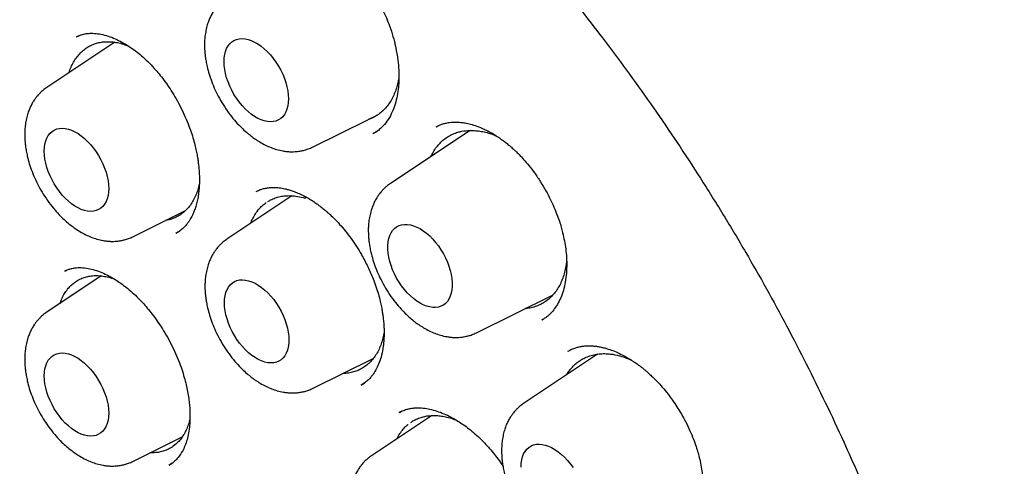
# Model space of a CAD drawing. Header units: millimetres. Extents: x 8 to 692, y 12 to 803.
# Tile 25 of 65: x 602.98 to 616.22, y 322.65 to 328.66. Entities that reach past the tile are written whole.
import ezdxf

# ---------------------------------------------------------------- set-up
doc = ezdxf.new("R2010")
doc.units = ezdxf.units.MM

msp = doc.modelspace()

# ---------------------------------------------------------------- linework, layer by layer
at = {"color": 7, "linetype": 'Continuous', "lineweight": 30}
for p, q in [((603.776, 328.441), (603.746, 328.43)), ((604.26, 328.355), (603.346, 327.746)), ((607.669, 327.315), (607.797, 327.379)), ((606.922, 326.946), (607.666, 327.314)), ((608.583, 327.217), (608.589, 327.22)), ((607.744, 327.132), (607.733, 327.126)), ((607.736, 327.128), (607.754, 327.139)), ((607.767, 327.147), (607.788, 327.16)), ((609.04, 327.169), (607.967, 326.454)), ((606.644, 326.291), (605.77, 325.708)), ((606.813, 326.281), (606.821, 326.28)), ((606.819, 326.26), (606.85, 326.279)), ((604.504, 325.741), (605.211, 326.091)), ((605.085, 325.788), (605.082, 325.787)), ((605.083, 325.787), (605.134, 325.819)), ((603.614, 325.289), (603.586, 325.277)), ((604.079, 325.214), (603.346, 324.725)), ((609.124, 324.449), (610.15, 324.956)), ((610.023, 324.633), (610.005, 324.621)), ((610.01, 324.623), (610.023, 324.632)), ((610.754, 324.162), (609.759, 323.499)), ((606.928, 323.703), (607.738, 324.104)), ((611.172, 324.098), (611.207, 324.083)), ((608.121, 323.394), (608.082, 323.376)), ((608.521, 323.334), (607.714, 322.796)), ((604.504, 322.72), (605.169, 323.049)), ((604.991, 322.671), (605.039, 322.702)), ((604.993, 322.672), (604.99, 322.67))]:
    msp.add_line(p, q, dxfattribs=at)
at = {"color": 7, "linetype": 'Continuous', "lineweight": 30, "flags": 128}
for points in [[(605.73, 328.095), (605.732, 328.144), (605.739, 328.191), (605.75, 328.233), (605.765, 328.272), (605.784, 328.306), (605.807, 328.336), (605.834, 328.361), (605.864, 328.38), (605.898, 328.394), (605.934, 328.402), (605.972, 328.404), (606.013, 328.401), (606.054, 328.392), (606.097, 328.377), (606.141, 328.357), (606.185, 328.332), (606.229, 328.302), (606.272, 328.267), (606.314, 328.227), (606.354, 328.184), (606.392, 328.137), (606.428, 328.087), (606.462, 328.035), (606.492, 327.981), (606.519, 327.925), (606.542, 327.869), (606.561, 327.812), (606.577, 327.756), (606.588, 327.7), (606.594, 327.647), (606.597, 327.595), (606.594, 327.545), (606.588, 327.499), (606.577, 327.456), (606.561, 327.418), (606.542, 327.383), (606.519, 327.354), (606.492, 327.329), (606.462, 327.31), (606.428, 327.296), (606.392, 327.288), (606.354, 327.285), (606.314, 327.289), (606.272, 327.298), (606.229, 327.312), (606.185, 327.332), (606.141, 327.358), (606.097, 327.388), (606.054, 327.423), (606.013, 327.462), (605.972, 327.506), (605.934, 327.552), (605.898, 327.602), (605.864, 327.654), (605.834, 327.709), (605.807, 327.764), (605.784, 327.821), (605.765, 327.877), (605.75, 327.934), (605.739, 327.989), (605.732, 328.043), (605.73, 328.095)], [(603.312, 326.89), (603.314, 326.94), (603.321, 326.986), (603.332, 327.029), (603.347, 327.067), (603.366, 327.102), (603.39, 327.131), (603.417, 327.156), (603.447, 327.175), (603.48, 327.189), (603.516, 327.197), (603.555, 327.2), (603.595, 327.196), (603.637, 327.187), (603.68, 327.173), (603.723, 327.153), (603.767, 327.127), (603.811, 327.097), (603.854, 327.062), (603.896, 327.023), (603.936, 326.979), (603.975, 326.933), (604.011, 326.883), (604.044, 326.831), (604.074, 326.776), (604.101, 326.721), (604.124, 326.664), (604.144, 326.608), (604.159, 326.551), (604.17, 326.496), (604.177, 326.442), (604.179, 326.39), (604.177, 326.341), (604.17, 326.294), (604.159, 326.252), (604.144, 326.213), (604.124, 326.178), (604.101, 326.149), (604.074, 326.124), (604.044, 326.105), (604.011, 326.091), (603.975, 326.083), (603.936, 326.081), (603.896, 326.084), (603.854, 326.093), (603.811, 326.108), (603.767, 326.128), (603.723, 326.153), (603.68, 326.183), (603.637, 326.218), (603.595, 326.258), (603.555, 326.301), (603.516, 326.348), (603.48, 326.398), (603.447, 326.45), (603.417, 326.504), (603.39, 326.56), (603.366, 326.616), (603.347, 326.673), (603.332, 326.729), (603.321, 326.784), (603.314, 326.838), (603.312, 326.89)], [(608.366, 325.849), (608.41, 325.821), (608.453, 325.788), (608.496, 325.751), (608.537, 325.709), (608.576, 325.664), (608.614, 325.616), (608.648, 325.565), (608.68, 325.512), (608.709, 325.457), (608.734, 325.4), (608.755, 325.344), (608.772, 325.287), (608.786, 325.231), (608.794, 325.177), (608.799, 325.124), (608.799, 325.073), (608.794, 325.025), (608.786, 324.98), (608.772, 324.94), (608.755, 324.903), (608.734, 324.871), (608.709, 324.844), (608.68, 324.822), (608.648, 324.805), (608.614, 324.794), (608.576, 324.789), (608.537, 324.789), (608.496, 324.796), (608.453, 324.807), (608.41, 324.825), (608.366, 324.848), (608.322, 324.875), (608.279, 324.908), (608.236, 324.945), (608.195, 324.987), (608.156, 325.032), (608.118, 325.08), (608.084, 325.131), (608.052, 325.185), (608.023, 325.24), (607.998, 325.296), (607.977, 325.352), (607.96, 325.409), (607.946, 325.465), (607.938, 325.52), (607.933, 325.573), (607.933, 325.623), (607.938, 325.671), (607.946, 325.716), (607.96, 325.757), (607.977, 325.793), (607.998, 325.825), (608.023, 325.852), (608.052, 325.874), (608.084, 325.891), (608.118, 325.902), (608.156, 325.907), (608.195, 325.907), (608.236, 325.901), (608.279, 325.889), (608.322, 325.871), (608.366, 325.849)], [(605.736, 324.852), (605.738, 324.902), (605.745, 324.948), (605.756, 324.991), (605.771, 325.029), (605.79, 325.064), (605.813, 325.093), (605.84, 325.118), (605.871, 325.137), (605.904, 325.151), (605.94, 325.159), (605.978, 325.162), (606.019, 325.158), (606.06, 325.149), (606.103, 325.135), (606.147, 325.115), (606.191, 325.089), (606.235, 325.059), (606.278, 325.024), (606.32, 324.985), (606.36, 324.941), (606.398, 324.895), (606.434, 324.845), (606.468, 324.792), (606.498, 324.738), (606.525, 324.683), (606.548, 324.626), (606.567, 324.57), (606.583, 324.513), (606.594, 324.458), (606.6, 324.404), (606.603, 324.352), (606.6, 324.303), (606.594, 324.256), (606.583, 324.214), (606.567, 324.175), (606.548, 324.14), (606.525, 324.111), (606.498, 324.086), (606.468, 324.067), (606.434, 324.053), (606.398, 324.045), (606.36, 324.043), (606.32, 324.046), (606.278, 324.055), (606.235, 324.07), (606.191, 324.09), (606.147, 324.115), (606.103, 324.145), (606.06, 324.18), (606.019, 324.22), (605.978, 324.263), (605.94, 324.31), (605.904, 324.36), (605.871, 324.412), (605.84, 324.466), (605.813, 324.522), (605.79, 324.578), (605.771, 324.635), (605.756, 324.691), (605.745, 324.746), (605.738, 324.8), (605.736, 324.852)], [(603.312, 323.869), (603.314, 323.918), (603.321, 323.965), (603.332, 324.007), (603.347, 324.046), (603.366, 324.081), (603.39, 324.11), (603.417, 324.135), (603.447, 324.154), (603.48, 324.168), (603.516, 324.176), (603.555, 324.178), (603.595, 324.175), (603.637, 324.166), (603.68, 324.152), (603.723, 324.131), (603.767, 324.106), (603.811, 324.076), (603.854, 324.041), (603.896, 324.001), (603.936, 323.958), (603.975, 323.911), (604.011, 323.862), (604.044, 323.809), (604.074, 323.755), (604.101, 323.699), (604.124, 323.643), (604.144, 323.586), (604.159, 323.53), (604.17, 323.475), (604.177, 323.421), (604.179, 323.369), (604.177, 323.319), (604.17, 323.273), (604.159, 323.23), (604.144, 323.192), (604.124, 323.157), (604.101, 323.128), (604.074, 323.103), (604.044, 323.084), (604.011, 323.07), (603.975, 323.062), (603.936, 323.059), (603.896, 323.063), (603.854, 323.072), (603.811, 323.086), (603.767, 323.106), (603.723, 323.132), (603.68, 323.162), (603.637, 323.197), (603.595, 323.236), (603.555, 323.28), (603.516, 323.327), (603.48, 323.376), (603.447, 323.429), (603.417, 323.483), (603.39, 323.538), (603.366, 323.595), (603.347, 323.651), (603.332, 323.708), (603.321, 323.763), (603.314, 323.817), (603.312, 323.869)], [(609.725, 322.643), (609.727, 322.693), (609.734, 322.739), (609.745, 322.782), (609.76, 322.82), (609.779, 322.855), (609.803, 322.884), (609.829, 322.909), (609.86, 322.928), (609.893, 322.942), (609.929, 322.95), (609.967, 322.953), (610.008, 322.949), (610.05, 322.94), (610.093, 322.926), (610.136, 322.906), (610.18, 322.88), (610.224, 322.85), (610.267, 322.815), (610.309, 322.775), (610.349, 322.732), (610.388, 322.685), (610.424, 322.636)]]:
    msp.add_lwpolyline(points, dxfattribs=at)
at = {"color": 7, "linetype": 'Continuous', "lineweight": 30}
for points, knots in [([(599.252, 335.63), (599.24, 335.629), (599.212, 335.626), (599.169, 335.621), (599.116, 335.615), (599.054, 335.607), (598.985, 335.598), (598.908, 335.587), (598.821, 335.573), (598.726, 335.557), (598.624, 335.539), (598.454, 335.505), (598.22, 335.45), (597.913, 335.361), (597.595, 335.249), (597.27, 335.111), (597.028, 334.989), (596.862, 334.897), (596.771, 334.844), (596.687, 334.792), (596.611, 334.745), (596.545, 334.701), (596.486, 334.662), (596.439, 334.629), (596.401, 334.602), (596.372, 334.582), (596.348, 334.564), (596.329, 334.55), (596.313, 334.538), (596.295, 334.525), (596.269, 334.506), (596.233, 334.478), (596.186, 334.442), (596.13, 334.398), (596.069, 334.347), (596.004, 334.293), (595.939, 334.236), (595.834, 334.143), (595.691, 334.007), (595.51, 333.82), (595.328, 333.616), (595.148, 333.393), (594.973, 333.155), (594.803, 332.9), (594.653, 332.653), (594.523, 332.418), (594.411, 332.198), (594.32, 332.004), (594.249, 331.845), (594.201, 331.728), (594.159, 331.626), (594.127, 331.545), (594.103, 331.482), (594.086, 331.436), (594.072, 331.397), (594.061, 331.367), (594.051, 331.34), (594.041, 331.31), (594.026, 331.27), (594.008, 331.217), (593.986, 331.151), (593.96, 331.071), (593.931, 330.98), (593.901, 330.883), (593.872, 330.784), (593.844, 330.685), (593.817, 330.587), (593.779, 330.442), (593.732, 330.25), (593.68, 330.01), (593.633, 329.767), (593.589, 329.514), (593.553, 329.269), (593.523, 329.033), (593.498, 328.811), (593.48, 328.611), (593.466, 328.439), (593.457, 328.302), (593.45, 328.174), (593.444, 328.058), (593.44, 327.955), (593.437, 327.865), (593.434, 327.789), (593.433, 327.727), (593.432, 327.678), (593.431, 327.642), (593.431, 327.6), (593.43, 327.546), (593.429, 327.471), (593.429, 327.381), (593.43, 327.276), (593.431, 327.156), (593.434, 327.022), (593.439, 326.835), (593.449, 326.595), (593.466, 326.298), (593.491, 325.983), (593.523, 325.649), (593.563, 325.296), (593.613, 324.924), (593.671, 324.549), (593.737, 324.17), (593.81, 323.79), (593.894, 323.396), (593.99, 322.985), (594.097, 322.563), (594.215, 322.129), (594.347, 321.683), (594.492, 321.223), (594.643, 320.775), (594.799, 320.34), (594.957, 319.922), (595.125, 319.502), (595.299, 319.085), (595.48, 318.673), (595.676, 318.244), (595.89, 317.798), (596.122, 317.337), (596.361, 316.884), (596.606, 316.439), (596.857, 316.001), (597.114, 315.571), (597.376, 315.152), (597.641, 314.743), (597.907, 314.348), (598.174, 313.966), (598.441, 313.597), (598.709, 313.239), (599.005, 312.858), (599.328, 312.457), (599.679, 312.041), (600.03, 311.643), (600.379, 311.263), (600.726, 310.901), (601.07, 310.557), (601.429, 310.213), (601.805, 309.868), (602.201, 309.523), (602.599, 309.193), (603.002, 308.877), (603.409, 308.575), (603.796, 308.304), (604.164, 308.06), (604.498, 307.851), (604.736, 307.71), (604.879, 307.628), (604.936, 307.595), (604.984, 307.568), (605.028, 307.543), (605.077, 307.516), (605.143, 307.48), (605.224, 307.437), (605.316, 307.387), (605.416, 307.335), (605.539, 307.272), (605.687, 307.198), (605.862, 307.114), (606.048, 307.028), (606.26, 306.934), (606.496, 306.835), (606.749, 306.735), (606.996, 306.644), (607.238, 306.562), (607.474, 306.487), (607.704, 306.42), (607.902, 306.367), (608.065, 306.327), (608.192, 306.298), (608.304, 306.274), (608.402, 306.254), (608.487, 306.238), (608.561, 306.224), (608.627, 306.212), (608.694, 306.201), (608.768, 306.189), (608.857, 306.176), (608.959, 306.162), (609.074, 306.147), (609.2, 306.133), (609.338, 306.12), (609.486, 306.109), (609.646, 306.1), (609.862, 306.093), (610.128, 306.093), (610.441, 306.106), (610.754, 306.134), (611.01, 306.17), (611.211, 306.206), (611.358, 306.235), (611.505, 306.269), (611.651, 306.306), (611.796, 306.347), (611.925, 306.387), (612.036, 306.424), (612.125, 306.456), (612.204, 306.485), (612.272, 306.512), (612.329, 306.535), (612.379, 306.555), (612.424, 306.574), (612.468, 306.593), (612.512, 306.613), (612.561, 306.635), (612.616, 306.661), (612.679, 306.691), (612.75, 306.727), (612.829, 306.768), (612.919, 306.816), (613.019, 306.873), (613.13, 306.939), (613.249, 307.013), (613.375, 307.098), (613.509, 307.192), (613.638, 307.29), (613.76, 307.388), (613.87, 307.481), (613.976, 307.575), (614.076, 307.668), (614.169, 307.759), (614.265, 307.857), (614.363, 307.961), (614.461, 308.07), (614.549, 308.174), (614.628, 308.27), (614.699, 308.36), (614.761, 308.442), (614.816, 308.515), (614.849, 308.563), (614.865, 308.584)], [0, 0, 0, 0, 0.0007522, 0.0018026, 0.0031551, 0.0047047, 0.0065239, 0.0086131, 0.0109726, 0.0136026, 0.0165032, 0.0196082, 0.0281765, 0.0367395, 0.0469265, 0.0571059, 0.0672777, 0.0704467, 0.0735645, 0.0764283, 0.0790165, 0.0813292, 0.0833665, 0.0851282, 0.0863191, 0.08734, 0.0881908, 0.0888715, 0.0893873, 0.0899848, 0.0907991, 0.0921489, 0.0938498, 0.0959017, 0.0982546, 0.1006698, 0.1031165, 0.1055946, 0.1125713, 0.1197856, 0.1273748, 0.1351946, 0.1432111, 0.151423, 0.1598301, 0.1661196, 0.1725141, 0.179009, 0.1825985, 0.1857734, 0.1885337, 0.1908796, 0.1923225, 0.1935471, 0.1945536, 0.1953418, 0.1959241, 0.1966508, 0.1976984, 0.1990668, 0.2007559, 0.20281, 0.2051962, 0.2076987, 0.2101721, 0.2126162, 0.2150311, 0.2174169, 0.2232535, 0.2289078, 0.23445, 0.2402455, 0.2463467, 0.2510911, 0.256005, 0.2610885, 0.2641635, 0.2671732, 0.2699001, 0.2723402, 0.2745347, 0.2764307, 0.2780283, 0.2793274, 0.2803312, 0.2810515, 0.2816319, 0.282895, 0.284456, 0.2863151, 0.288472, 0.2909269, 0.2936796, 0.2966831, 0.3023083, 0.3082467, 0.3144983, 0.3210631, 0.3279409, 0.3351319, 0.3426359, 0.349585, 0.3567826, 0.3642286, 0.371923, 0.3798659, 0.3879087, 0.3961911, 0.4047131, 0.4134748, 0.4210969, 0.4288915, 0.4367378, 0.4445064, 0.4521974, 0.4598108, 0.468684, 0.4774493, 0.4861069, 0.4946568, 0.5032514, 0.5117344, 0.5201058, 0.5283657, 0.5365139, 0.5444081, 0.5521947, 0.5598738, 0.5674453, 0.5771178, 0.5866089, 0.5959189, 0.6050475, 0.613995, 0.6227613, 0.6313465, 0.6411379, 0.6508618, 0.6606087, 0.6703787, 0.6801722, 0.6899894, 0.6982545, 0.7065365, 0.713839, 0.715275, 0.716711, 0.7179186, 0.7187127, 0.719863, 0.7214191, 0.7233823, 0.7256465, 0.7280237, 0.7305102, 0.7344452, 0.7386263, 0.7430538, 0.7477275, 0.7539117, 0.7599947, 0.765964, 0.7718196, 0.7775615, 0.7831896, 0.7886789, 0.7921408, 0.7952617, 0.7980416, 0.8004804, 0.802578, 0.8043917, 0.8060316, 0.8075238, 0.809428, 0.8116641, 0.8142321, 0.8171322, 0.8203644, 0.8238622, 0.8276805, 0.8318193, 0.8362745, 0.8444987, 0.8528482, 0.861323, 0.869923, 0.8740533, 0.8782119, 0.8823988, 0.8866138, 0.8908571, 0.8950649, 0.8980713, 0.9007658, 0.9031484, 0.9052191, 0.9069778, 0.9084245, 0.9098163, 0.9111762, 0.9125539, 0.9140278, 0.9157863, 0.9177984, 0.920093, 0.9226701, 0.9255296, 0.9289348, 0.9326694, 0.9367335, 0.9411269, 0.9458497, 0.9509019, 0.9551026, 0.959326, 0.9633638, 0.9672158, 0.9708821, 0.9743625, 0.9787329, 0.98277, 0.986474, 0.9898448, 0.9928827, 0.9955877, 0.99796, 1, 1, 1, 1]), ([(604.567, 334.13), (604.626, 334.095), (604.744, 334.027), (604.917, 333.922), (605.08, 333.821), (605.23, 333.725), (605.367, 333.636), (605.486, 333.557), (605.587, 333.489), (605.674, 333.43), (605.749, 333.377), (605.814, 333.332), (605.869, 333.293), (605.914, 333.261), (605.948, 333.237), (605.98, 333.214), (606.012, 333.191), (606.046, 333.167), (606.081, 333.141), (606.119, 333.113), (606.163, 333.081), (606.224, 333.036), (606.304, 332.976), (606.405, 332.899), (606.524, 332.808), (606.659, 332.703), (606.812, 332.581), (606.98, 332.444), (607.163, 332.292), (607.345, 332.137), (607.524, 331.981), (607.699, 331.825), (607.879, 331.661), (608.062, 331.491), (608.245, 331.316), (608.465, 331.102), (608.721, 330.846), (609.012, 330.544), (609.311, 330.224), (609.617, 329.883), (609.929, 329.523), (610.241, 329.149), (610.552, 328.762), (610.867, 328.354), (611.186, 327.925), (611.508, 327.473), (611.826, 327.007), (612.139, 326.527), (612.447, 326.034), (612.744, 325.538), (613.028, 325.04), (613.299, 324.54), (613.563, 324.03), (613.82, 323.51), (614.05, 323.018), (614.254, 322.559), (614.431, 322.14), (614.597, 321.73), (614.751, 321.332), (614.894, 320.945), (615.026, 320.569), (615.147, 320.205), (615.268, 319.825), (615.385, 319.431), (615.499, 319.026), (615.6, 318.641), (615.689, 318.275), (615.762, 317.951), (615.823, 317.666), (615.872, 317.417), (615.917, 317.181), (615.956, 316.957), (615.991, 316.746), (616.022, 316.547), (616.049, 316.36), (616.071, 316.196), (616.089, 316.055), (616.103, 315.94), (616.114, 315.842), (616.122, 315.77), (616.128, 315.713), (616.133, 315.662), (616.14, 315.598), (616.147, 315.518), (616.156, 315.424), (616.166, 315.31), (616.176, 315.177), (616.187, 315.023), (616.198, 314.856), (616.206, 314.683), (616.216, 314.454), (616.223, 314.171), (616.225, 313.816), (616.217, 313.445), (616.199, 313.061), (616.175, 312.734), (616.149, 312.461), (616.124, 312.243), (616.097, 312.036), (616.068, 311.845), (616.04, 311.674), (616.013, 311.524), (615.987, 311.392), (615.964, 311.278), (615.945, 311.188), (615.929, 311.119), (615.918, 311.067), (615.906, 311.018), (615.894, 310.967), (615.878, 310.901), (615.857, 310.818), (615.831, 310.719), (615.801, 310.608), (615.766, 310.486), (615.725, 310.353), (615.68, 310.211), (615.629, 310.06), (615.578, 309.917), (615.527, 309.784), (615.479, 309.662), (615.426, 309.536), (615.37, 309.406), (615.31, 309.273), (615.245, 309.139), (615.19, 309.03), (615.148, 308.949), (615.12, 308.898), (615.097, 308.855), (615.078, 308.82), (615.063, 308.793), (615.048, 308.766), (615.029, 308.733), (615.002, 308.687), (614.971, 308.633), (614.934, 308.573), (614.893, 308.506), (614.846, 308.432), (614.796, 308.355), (614.744, 308.278), (614.693, 308.204), (614.613, 308.092), (614.505, 307.949), (614.39, 307.808), (614.301, 307.704), (614.24, 307.635), (614.185, 307.574), (614.137, 307.523), (614.092, 307.477), (614.047, 307.431), (613.994, 307.378), (613.93, 307.316), (613.854, 307.245), (613.767, 307.167), (613.669, 307.083), (613.56, 306.993), (613.449, 306.907), (613.343, 306.83), (613.251, 306.765), (613.166, 306.709), (613.09, 306.661), (613.023, 306.62), (612.983, 306.595), (612.963, 306.584)], [0, 0, 0, 0, 0.0064962, 0.0130097, 0.0190263, 0.0245458, 0.0295681, 0.0340932, 0.0376447, 0.0408152, 0.0436049, 0.0460136, 0.0480414, 0.0496881, 0.0509537, 0.0518383, 0.0532154, 0.0544355, 0.0556558, 0.0570759, 0.0586976, 0.0605209, 0.0637936, 0.0675644, 0.0718331, 0.0769595, 0.0826577, 0.0889279, 0.0957699, 0.1031841, 0.1094614, 0.1160976, 0.12302, 0.1300161, 0.1370722, 0.1441882, 0.1554913, 0.1669424, 0.1785415, 0.191133, 0.2038943, 0.2168253, 0.2299259, 0.243196, 0.2574556, 0.2719058, 0.2865466, 0.3013778, 0.3163994, 0.3316113, 0.3461283, 0.3608144, 0.3756694, 0.3906933, 0.4058859, 0.4180709, 0.430028, 0.4416518, 0.4529422, 0.4638992, 0.4745228, 0.4848131, 0.49477, 0.5068142, 0.5183316, 0.5293222, 0.5397861, 0.5497233, 0.5572519, 0.5644472, 0.5713093, 0.5778382, 0.5840338, 0.5898964, 0.5954258, 0.6005512, 0.604521, 0.6079666, 0.6108882, 0.6132858, 0.6144739, 0.6159857, 0.6179092, 0.6203032, 0.6231675, 0.6265021, 0.6306664, 0.6353877, 0.6406495, 0.6460686, 0.6514839, 0.66211, 0.6727216, 0.6853358, 0.6979299, 0.7105041, 0.7180393, 0.7255675, 0.7328789, 0.7395774, 0.745654, 0.7510168, 0.7557798, 0.7599433, 0.7635072, 0.7657181, 0.7676135, 0.7692638, 0.7711575, 0.7733874, 0.7767891, 0.7805781, 0.7847272, 0.7895721, 0.79483, 0.8005009, 0.806593, 0.8131343, 0.8180829, 0.8232617, 0.8286704, 0.8343092, 0.8401779, 0.8462764, 0.8524387, 0.8551879, 0.8575721, 0.8595915, 0.8612459, 0.8625355, 0.8634737, 0.8651161, 0.8673153, 0.870071, 0.872969, 0.8763014, 0.880068, 0.8841099, 0.8880862, 0.8919856, 0.8958081, 0.9059234, 0.9154577, 0.9200596, 0.9242073, 0.927851, 0.9309908, 0.933658, 0.9364483, 0.9395892, 0.9437006, 0.9483639, 0.9536051, 0.959424, 0.9658207, 0.972795, 0.978435, 0.9836447, 0.9884053, 0.9927173, 0.9965817, 1, 1, 1, 1]), ([(606.397, 329.769), (606.411, 329.775), (606.438, 329.788), (606.494, 329.807), (606.564, 329.82), (606.637, 329.823), (606.702, 329.819), (606.756, 329.811), (606.805, 329.8), (606.852, 329.787), (606.905, 329.769), (606.968, 329.744), (607.043, 329.709), (607.123, 329.663), (607.198, 329.613), (607.262, 329.566), (607.312, 329.525), (607.349, 329.492), (607.38, 329.464), (607.412, 329.434), (607.454, 329.392), (607.507, 329.334), (607.572, 329.258), (607.637, 329.173), (607.699, 329.084), (607.754, 328.996), (607.805, 328.908), (607.854, 328.813), (607.902, 328.711), (607.945, 328.605), (607.986, 328.49), (608.021, 328.37), (608.046, 328.256), (608.062, 328.164), (608.072, 328.091), (608.078, 328.022), (608.082, 327.952), (608.083, 327.868), (608.078, 327.769), (608.065, 327.66), (608.041, 327.548), (608.004, 327.44), (607.955, 327.338), (607.896, 327.256), (607.836, 327.195), (607.787, 327.157), (607.757, 327.14), (607.744, 327.132)], [0, 0, 0, 0, 0.022473, 0.047209, 0.074355, 0.10042, 0.122166, 0.139468, 0.154459, 0.169632, 0.185917, 0.205474, 0.228412, 0.254752, 0.2782, 0.297841, 0.313458, 0.325033, 0.333133, 0.342834, 0.355321, 0.373419, 0.395326, 0.42106, 0.442884, 0.465254, 0.486723, 0.50728, 0.533254, 0.557577, 0.580245, 0.611141, 0.638352, 0.657505, 0.674345, 0.689481, 0.706233, 0.725099, 0.751631, 0.781313, 0.813518, 0.848151, 0.885169, 0.923992, 0.950675, 0.977811, 1, 1, 1, 1]), ([(605.764, 328.951), (605.747, 328.939), (605.716, 328.918), (605.679, 328.883), (605.65, 328.852), (605.625, 328.823), (605.6, 328.789), (605.572, 328.746), (605.547, 328.698), (605.524, 328.645), (605.503, 328.585), (605.486, 328.514), (605.474, 328.439), (605.468, 328.37), (605.467, 328.312), (605.469, 328.262), (605.472, 328.214), (605.478, 328.161), (605.488, 328.098), (605.504, 328.019), (605.529, 327.925), (605.565, 327.82), (605.611, 327.711), (605.667, 327.599), (605.734, 327.487), (605.809, 327.381), (605.887, 327.287), (605.961, 327.209), (606.028, 327.147), (606.088, 327.098), (606.148, 327.054), (606.214, 327.012), (606.286, 326.972), (606.362, 326.938), (606.441, 326.912), (606.512, 326.895), (606.573, 326.886), (606.621, 326.883), (606.665, 326.883), (606.712, 326.886), (606.761, 326.892), (606.813, 326.904), (606.867, 326.921), (606.902, 326.937), (606.921, 326.946)], [0, 0, 0, 0, 0.021696, 0.039911, 0.05466, 0.067024, 0.082277, 0.101098, 0.12202, 0.139885, 0.162509, 0.189433, 0.217395, 0.240566, 0.25966, 0.275331, 0.289423, 0.306605, 0.3271, 0.350882, 0.383186, 0.416969, 0.452265, 0.489116, 0.527566, 0.567448, 0.604658, 0.63762, 0.66633, 0.69078, 0.712579, 0.738189, 0.767385, 0.795261, 0.823298, 0.853448, 0.872238, 0.889358, 0.904455, 0.91876, 0.939412, 0.956743, 0.97694, 1, 1, 1, 1]), ([(603.748, 328.43), (603.761, 328.436), (603.785, 328.447), (603.823, 328.46), (603.858, 328.468), (603.892, 328.473), (603.942, 328.477), (604.011, 328.475), (604.1, 328.46), (604.194, 328.433), (604.288, 328.394), (604.377, 328.348), (604.46, 328.296), (604.541, 328.239), (604.622, 328.173), (604.707, 328.095), (604.785, 328.013), (604.858, 327.928), (604.923, 327.845), (604.989, 327.751), (605.056, 327.648), (605.121, 327.533), (605.182, 327.413), (605.235, 327.292), (605.278, 327.178), (605.312, 327.074), (605.338, 326.98), (605.357, 326.897), (605.371, 326.825), (605.381, 326.761), (605.389, 326.698), (605.395, 326.63), (605.399, 326.554), (605.4, 326.473), (605.396, 326.391), (605.387, 326.311), (605.374, 326.235), (605.357, 326.165), (605.337, 326.104), (605.317, 326.054), (605.299, 326.016), (605.28, 325.982), (605.259, 325.949), (605.232, 325.911), (605.194, 325.867), (605.15, 325.828), (605.109, 325.8), (605.09, 325.791), (605.082, 325.786)], [0, 0, 0, 0, 0.021383, 0.04012, 0.056206, 0.069639, 0.081278, 0.11151, 0.143639, 0.175362, 0.205721, 0.233896, 0.259169, 0.283516, 0.308655, 0.334819, 0.363965, 0.385312, 0.408198, 0.432631, 0.458615, 0.486154, 0.515176, 0.543152, 0.56886, 0.592295, 0.613342, 0.632007, 0.648313, 0.66228, 0.676313, 0.692551, 0.710977, 0.731568, 0.75315, 0.774891, 0.796797, 0.818878, 0.839603, 0.857152, 0.871542, 0.882764, 0.896743, 0.913468, 0.932926, 0.959004, 0.981296, 1, 1, 1, 1]), ([(603.647, 327.947), (603.649, 327.952), (603.657, 327.985), (603.68, 328.037), (603.714, 328.103), (603.755, 328.162), (603.801, 328.215), (603.853, 328.261), (603.91, 328.299), (603.951, 328.317), (603.972, 328.326)], [0, 0, 0, 0, 0.027373, 0.167389, 0.302976, 0.439511, 0.577515, 0.717531, 0.858235, 1, 1, 1, 1]), ([(603.972, 328.326), (603.992, 328.334), (604.032, 328.348), (604.097, 328.36), (604.166, 328.364), (604.239, 328.36), (604.317, 328.347), (604.388, 328.327), (604.433, 328.308), (604.451, 328.301)], [0, 0, 0, 0, 0.142232, 0.285469, 0.431776, 0.579102, 0.73739, 0.896944, 1, 1, 1, 1]), ([(608.082, 327.885), (608.078, 327.863), (608.07, 327.811), (608.049, 327.736), (608.021, 327.659), (607.987, 327.588), (607.946, 327.524), (607.901, 327.467), (607.849, 327.417), (607.793, 327.374), (607.732, 327.34), (607.69, 327.321), (607.668, 327.315), (607.667, 327.315)], [0, 0, 0, 0, 0.078505, 0.180673, 0.282841, 0.387054, 0.488323, 0.589591, 0.692306, 0.796519, 0.897787, 0.999056, 1, 1, 1, 1]), ([(603.346, 327.746), (603.329, 327.735), (603.299, 327.713), (603.261, 327.678), (603.232, 327.648), (603.207, 327.618), (603.182, 327.584), (603.155, 327.542), (603.129, 327.494), (603.106, 327.44), (603.086, 327.38), (603.068, 327.309), (603.056, 327.234), (603.051, 327.165), (603.05, 327.107), (603.051, 327.057), (603.054, 327.01), (603.06, 326.957), (603.07, 326.894), (603.086, 326.814), (603.111, 326.721), (603.147, 326.615), (603.193, 326.506), (603.25, 326.395), (603.317, 326.283), (603.392, 326.177), (603.469, 326.082), (603.543, 326.005), (603.61, 325.942), (603.671, 325.893), (603.73, 325.849), (603.796, 325.807), (603.869, 325.767), (603.945, 325.734), (604.023, 325.707), (604.094, 325.69), (604.156, 325.682), (604.203, 325.678), (604.247, 325.678), (604.295, 325.681), (604.343, 325.688), (604.396, 325.7), (604.449, 325.716), (604.485, 325.732), (604.504, 325.741)], [0, 0, 0, 0, 0.021696, 0.039911, 0.05466, 0.067024, 0.082277, 0.101098, 0.12202, 0.139885, 0.162509, 0.189433, 0.217395, 0.240566, 0.25966, 0.275331, 0.289423, 0.306605, 0.3271, 0.350882, 0.383186, 0.416969, 0.452265, 0.489116, 0.527566, 0.567448, 0.604658, 0.63762, 0.66633, 0.69078, 0.712579, 0.738189, 0.767385, 0.795261, 0.823298, 0.853448, 0.872238, 0.889358, 0.904455, 0.91876, 0.939412, 0.956743, 0.97694, 1, 1, 1, 1]), ([(608.584, 327.219), (608.59, 327.222), (608.604, 327.23), (608.638, 327.246), (608.683, 327.261), (608.728, 327.271), (608.765, 327.277), (608.797, 327.28), (608.826, 327.281), (608.864, 327.282), (608.913, 327.279), (608.975, 327.271), (609.048, 327.255), (609.134, 327.228), (609.215, 327.194), (609.287, 327.159), (609.345, 327.127), (609.404, 327.09), (609.461, 327.051), (609.512, 327.012), (609.556, 326.977), (609.592, 326.946), (609.621, 326.92), (609.656, 326.888), (609.704, 326.841), (609.764, 326.777), (609.834, 326.695), (609.911, 326.594), (609.988, 326.481), (610.058, 326.363), (610.118, 326.249), (610.167, 326.141), (610.207, 326.042), (610.24, 325.952), (610.265, 325.871), (610.288, 325.783), (610.309, 325.685), (610.327, 325.573), (610.338, 325.458), (610.34, 325.339), (610.333, 325.218), (610.316, 325.101), (610.288, 324.992), (610.25, 324.894), (610.204, 324.811), (610.162, 324.754), (610.128, 324.715), (610.104, 324.691), (610.075, 324.667), (610.043, 324.644), (610.02, 324.63), (610.007, 324.622)], [0, 0, 0, 0, 0.015303, 0.031925, 0.049949, 0.06609, 0.079072, 0.088966, 0.098418, 0.108674, 0.12677, 0.146891, 0.169591, 0.195871, 0.225784, 0.242119, 0.259377, 0.277563, 0.294998, 0.30975, 0.324396, 0.33481, 0.342307, 0.351534, 0.367159, 0.386591, 0.409837, 0.436917, 0.467278, 0.496459, 0.52348, 0.548321, 0.570973, 0.591436, 0.609715, 0.626107, 0.650941, 0.676726, 0.703816, 0.733207, 0.764932, 0.797847, 0.830638, 0.863342, 0.894848, 0.923845, 0.934847, 0.947482, 0.962554, 0.980063, 1, 1, 1, 1]), ([(608.512, 326.818), (608.523, 326.839), (608.545, 326.885), (608.587, 326.946), (608.634, 327.001), (608.687, 327.049), (608.745, 327.09), (608.808, 327.122), (608.869, 327.145), (608.945, 327.163), (609.019, 327.171), (609.076, 327.168), (609.096, 327.168)], [0, 0, 0, 0, 0.09323, 0.193872, 0.296164, 0.395566, 0.494969, 0.595791, 0.698083, 0.773052, 0.923968, 1, 1, 1, 1]), ([(609.096, 327.168), (609.121, 327.166), (609.171, 327.162), (609.248, 327.146), (609.323, 327.125), (609.373, 327.104), (609.395, 327.094)], [0, 0, 0, 0, 0.2559573, 0.5163679, 0.7767705, 1, 1, 1, 1]), ([(605.398, 326.45), (605.395, 326.437), (605.387, 326.396), (605.366, 326.333), (605.335, 326.261), (605.299, 326.196), (605.257, 326.138), (605.21, 326.088), (605.158, 326.045), (605.101, 326.01), (605.04, 325.983), (604.99, 325.967), (604.959, 325.963), (604.95, 325.962)], [0, 0, 0, 0, 0.050211, 0.150222, 0.252761, 0.356055, 0.456081, 0.556807, 0.658616, 0.761909, 0.861935, 0.963202, 1, 1, 1, 1]), ([(607.967, 326.454), (607.95, 326.443), (607.919, 326.421), (607.882, 326.386), (607.852, 326.356), (607.828, 326.326), (607.802, 326.292), (607.775, 326.249), (607.75, 326.202), (607.727, 326.148), (607.706, 326.088), (607.688, 326.017), (607.677, 325.942), (607.671, 325.873), (607.67, 325.815), (607.672, 325.765), (607.675, 325.717), (607.681, 325.665), (607.69, 325.602), (607.707, 325.522), (607.732, 325.428), (607.768, 325.323), (607.814, 325.214), (607.87, 325.103), (607.937, 324.991), (608.012, 324.884), (608.09, 324.79), (608.164, 324.712), (608.231, 324.65), (608.291, 324.601), (608.351, 324.557), (608.417, 324.515), (608.489, 324.475), (608.565, 324.442), (608.643, 324.415), (608.715, 324.398), (608.776, 324.39), (608.824, 324.386), (608.868, 324.386), (608.915, 324.389), (608.964, 324.396), (609.016, 324.407), (609.069, 324.424), (609.105, 324.44), (609.124, 324.449)], [0, 0, 0, 0, 0.0216965, 0.0399114, 0.0546598, 0.0670239, 0.0822771, 0.1010984, 0.1220201, 0.1398854, 0.1625088, 0.1894331, 0.2173945, 0.2405656, 0.2596599, 0.2753308, 0.2894229, 0.3066046, 0.3271, 0.3508823, 0.3831859, 0.4169686, 0.4522651, 0.4891157, 0.5275657, 0.5674482, 0.6046583, 0.6376197, 0.6663299, 0.6907802, 0.7125787, 0.7381887, 0.7673855, 0.7952607, 0.8232979, 0.8534478, 0.8722377, 0.8893579, 0.9044547, 0.9187599, 0.9394117, 0.9567432, 0.9769397, 1, 1, 1, 1]), ([(606.162, 326.348), (606.167, 326.351), (606.179, 326.357), (606.208, 326.371), (606.249, 326.385), (606.301, 326.396), (606.351, 326.402), (606.397, 326.404), (606.436, 326.402), (606.473, 326.399), (606.51, 326.393), (606.55, 326.385), (606.594, 326.374), (606.647, 326.358), (606.708, 326.335), (606.778, 326.304), (606.848, 326.267), (606.912, 326.229), (606.963, 326.195), (607.004, 326.165), (607.035, 326.141), (607.062, 326.12), (607.089, 326.098), (607.121, 326.07), (607.165, 326.031), (607.22, 325.977), (607.289, 325.904), (607.364, 325.816), (607.44, 325.716), (607.512, 325.61), (607.589, 325.484), (607.665, 325.34), (607.728, 325.196), (607.774, 325.072), (607.806, 324.97), (607.83, 324.878), (607.847, 324.799), (607.859, 324.735), (607.867, 324.681), (607.872, 324.636), (607.876, 324.596), (607.88, 324.555), (607.882, 324.507), (607.883, 324.454), (607.882, 324.396), (607.879, 324.332), (607.87, 324.247), (607.851, 324.15), (607.82, 324.05), (607.783, 323.967), (607.744, 323.903), (607.706, 323.853), (607.67, 323.815), (607.626, 323.777), (607.591, 323.756), (607.573, 323.744)], [0, 0, 0, 0, 0.01284, 0.028247, 0.046383, 0.066642, 0.085052, 0.100988, 0.114434, 0.125968, 0.138968, 0.151924, 0.166166, 0.182843, 0.201975, 0.22358, 0.247208, 0.265748, 0.281268, 0.293752, 0.303188, 0.31005, 0.31803, 0.327907, 0.339682, 0.358334, 0.38037, 0.405806, 0.433493, 0.460654, 0.487161, 0.525674, 0.562707, 0.586591, 0.609798, 0.632037, 0.649045, 0.66386, 0.676498, 0.686969, 0.695388, 0.704991, 0.717284, 0.730234, 0.745221, 0.762233, 0.780475, 0.815141, 0.847273, 0.877241, 0.907552, 0.924547, 0.945615, 0.970767, 1, 1, 1, 1]), ([(606.318, 326.212), (606.331, 326.22), (606.362, 326.24), (606.418, 326.263), (606.484, 326.282), (606.554, 326.292), (606.632, 326.294), (606.72, 326.286), (606.785, 326.269), (606.817, 326.26)], [0, 0, 0, 0, 0.0933036, 0.2310024, 0.3699157, 0.5098179, 0.6520147, 0.825045, 1, 1, 1, 1]), ([(606.089, 325.921), (606.097, 325.942), (606.116, 325.988), (606.153, 326.05), (606.195, 326.108), (606.243, 326.158), (606.279, 326.186), (606.298, 326.2)], [0, 0, 0, 0, 0.182791, 0.390778, 0.592186, 0.795002, 1, 1, 1, 1]), ([(605.77, 325.708), (605.753, 325.697), (605.722, 325.675), (605.685, 325.64), (605.656, 325.61), (605.631, 325.58), (605.606, 325.546), (605.578, 325.504), (605.553, 325.456), (605.53, 325.402), (605.509, 325.342), (605.492, 325.271), (605.48, 325.196), (605.474, 325.127), (605.473, 325.069), (605.475, 325.019), (605.478, 324.971), (605.484, 324.919), (605.494, 324.856), (605.51, 324.776), (605.535, 324.683), (605.571, 324.577), (605.617, 324.468), (605.674, 324.357), (605.74, 324.245), (605.815, 324.139), (605.893, 324.044), (605.967, 323.967), (606.034, 323.904), (606.094, 323.855), (606.154, 323.811), (606.22, 323.769), (606.292, 323.729), (606.368, 323.696), (606.447, 323.669), (606.518, 323.652), (606.579, 323.644), (606.627, 323.64), (606.671, 323.64), (606.718, 323.643), (606.767, 323.65), (606.819, 323.662), (606.873, 323.678), (606.908, 323.694), (606.928, 323.703)], [0, 0, 0, 0, 0.021696, 0.039911, 0.05466, 0.067024, 0.082277, 0.101098, 0.12202, 0.139885, 0.162509, 0.189433, 0.217395, 0.240566, 0.25966, 0.275331, 0.289423, 0.306605, 0.3271, 0.350882, 0.383186, 0.416969, 0.452265, 0.489116, 0.527566, 0.567448, 0.604658, 0.63762, 0.66633, 0.69078, 0.712579, 0.738189, 0.767385, 0.795261, 0.823298, 0.853448, 0.872238, 0.889358, 0.904455, 0.91876, 0.939412, 0.956743, 0.97694, 1, 1, 1, 1]), ([(610.337, 325.414), (610.334, 325.391), (610.328, 325.339), (610.311, 325.262), (610.286, 325.182), (610.255, 325.108), (610.217, 325.041), (610.174, 324.98), (610.125, 324.926), (610.07, 324.88), (610.011, 324.842), (609.948, 324.811), (609.88, 324.789), (609.825, 324.777), (609.791, 324.775), (609.782, 324.774)], [0, 0, 0, 0, 0.063889, 0.145122, 0.228409, 0.312309, 0.393555, 0.475808, 0.558062, 0.641961, 0.723491, 0.80502, 0.887714, 0.971614, 1, 1, 1, 1]), ([(603.525, 324.845), (603.532, 324.862), (603.546, 324.904), (603.576, 324.963), (603.614, 325.021), (603.658, 325.074), (603.707, 325.118), (603.761, 325.155), (603.818, 325.183), (603.881, 325.204), (603.947, 325.216), (604.016, 325.219), (604.087, 325.215), (604.161, 325.201), (604.218, 325.186), (604.251, 325.173), (604.258, 325.17)], [0, 0, 0, 0, 0.0560181, 0.1318658, 0.2082441, 0.285444, 0.3637693, 0.4396856, 0.5161338, 0.5931953, 0.6715206, 0.747454, 0.8239197, 0.9009465, 0.9792719, 1, 1, 1, 1]), ([(603.588, 325.278), (603.602, 325.285), (603.63, 325.299), (603.675, 325.313), (603.719, 325.322), (603.781, 325.327), (603.855, 325.324), (603.946, 325.308), (604.038, 325.28), (604.128, 325.242), (604.211, 325.199), (604.288, 325.153), (604.362, 325.101), (604.438, 325.043), (604.519, 324.972), (604.596, 324.897), (604.667, 324.818), (604.733, 324.741), (604.8, 324.653), (604.869, 324.554), (604.937, 324.446), (605.004, 324.327), (605.066, 324.202), (605.119, 324.079), (605.162, 323.961), (605.195, 323.853), (605.221, 323.753), (605.241, 323.658), (605.256, 323.569), (605.266, 323.486), (605.271, 323.41), (605.273, 323.333), (605.271, 323.246), (605.263, 323.151), (605.245, 323.055), (605.221, 322.968), (605.189, 322.89), (605.149, 322.819), (605.106, 322.762), (605.059, 322.715), (605.019, 322.686), (605, 322.675), (604.991, 322.67)], [0, 0, 0, 0, 0.026011, 0.04872, 0.068129, 0.084861, 0.11797, 0.150801, 0.18189, 0.21097, 0.237152, 0.260247, 0.282393, 0.305673, 0.330269, 0.357978, 0.378444, 0.400513, 0.424189, 0.449477, 0.47638, 0.504903, 0.534698, 0.563155, 0.589755, 0.614365, 0.636972, 0.657608, 0.679797, 0.699201, 0.71686, 0.736099, 0.757162, 0.785713, 0.814872, 0.844326, 0.873508, 0.902335, 0.932713, 0.954237, 0.976597, 1, 1, 1, 1]), ([(603.346, 324.725), (603.329, 324.713), (603.299, 324.692), (603.261, 324.657), (603.232, 324.627), (603.207, 324.597), (603.182, 324.563), (603.155, 324.52), (603.129, 324.473), (603.106, 324.419), (603.086, 324.359), (603.068, 324.288), (603.056, 324.213), (603.051, 324.144), (603.05, 324.086), (603.051, 324.036), (603.054, 323.988), (603.06, 323.936), (603.07, 323.872), (603.086, 323.793), (603.111, 323.699), (603.147, 323.594), (603.193, 323.485), (603.25, 323.373), (603.317, 323.262), (603.392, 323.155), (603.469, 323.061), (603.543, 322.983), (603.61, 322.921), (603.671, 322.872), (603.73, 322.828), (603.796, 322.786), (603.869, 322.746), (603.945, 322.713), (604.023, 322.686), (604.094, 322.669), (604.156, 322.661), (604.203, 322.657), (604.247, 322.657), (604.295, 322.66), (604.343, 322.666), (604.396, 322.678), (604.449, 322.695), (604.485, 322.711), (604.504, 322.72)], [0, 0, 0, 0, 0.021696, 0.039911, 0.05466, 0.067024, 0.082277, 0.101098, 0.12202, 0.139885, 0.162509, 0.189433, 0.217395, 0.240566, 0.25966, 0.275331, 0.289423, 0.306605, 0.3271, 0.350882, 0.383186, 0.416969, 0.452265, 0.489116, 0.527566, 0.567448, 0.604658, 0.63762, 0.66633, 0.69078, 0.712579, 0.738189, 0.767385, 0.795261, 0.823298, 0.853448, 0.872238, 0.889358, 0.904455, 0.91876, 0.939412, 0.956743, 0.97694, 1, 1, 1, 1]), ([(607.883, 324.458), (607.881, 324.445), (607.875, 324.403), (607.857, 324.337), (607.831, 324.262), (607.799, 324.193), (607.76, 324.13), (607.716, 324.074), (607.666, 324.025), (607.612, 323.984), (607.553, 323.951), (607.489, 323.926), (607.422, 323.91), (607.369, 323.902), (607.338, 323.903), (607.331, 323.903)], [0, 0, 0, 0, 0.039401, 0.126102, 0.210156, 0.294798, 0.380062, 0.466764, 0.550722, 0.635268, 0.720724, 0.807425, 0.891459, 0.976083, 1, 1, 1, 1]), ([(610.341, 323.887), (610.346, 323.896), (610.364, 323.928), (610.402, 323.975), (610.452, 324.027), (610.507, 324.07), (610.568, 324.107), (610.633, 324.135), (610.702, 324.155), (610.774, 324.167), (610.85, 324.17), (610.921, 324.166), (611.008, 324.152), (611.09, 324.13), (611.152, 324.106), (611.172, 324.098)], [0, 0, 0, 0, 0.034643, 0.1163851, 0.195613, 0.275396, 0.3558191, 0.4375612, 0.5169942, 0.5964271, 0.6769947, 0.7587367, 0.818645, 0.9392427, 1, 1, 1, 1]), ([(610.352, 324.201), (610.371, 324.211), (610.405, 324.229), (610.457, 324.248), (610.499, 324.259), (610.532, 324.265), (610.558, 324.269), (610.581, 324.272), (610.602, 324.273), (610.621, 324.274), (610.64, 324.274), (610.66, 324.274), (610.682, 324.273), (610.712, 324.271), (610.752, 324.266), (610.806, 324.256), (610.868, 324.241), (610.942, 324.217), (611.027, 324.182), (611.107, 324.142), (611.178, 324.102), (611.233, 324.067), (611.282, 324.033), (611.323, 324.003), (611.355, 323.978), (611.383, 323.956), (611.413, 323.93), (611.45, 323.897), (611.498, 323.852), (611.558, 323.793), (611.628, 323.716), (611.698, 323.631), (611.763, 323.542), (611.821, 323.456), (611.873, 323.371), (611.928, 323.273), (611.982, 323.166), (612.032, 323.051), (612.07, 322.948), (612.099, 322.857), (612.124, 322.765), (612.145, 322.669), (612.162, 322.563), (612.173, 322.453), (612.175, 322.34), (612.169, 322.226), (612.153, 322.116), (612.127, 322.012), (612.092, 321.918), (612.048, 321.836), (612.005, 321.777), (611.967, 321.734), (611.936, 321.705), (611.903, 321.68), (611.88, 321.665), (611.867, 321.657)], [0, 0, 0, 0, 0.0253242, 0.0470736, 0.0652328, 0.0764803, 0.0856799, 0.0952459, 0.1013118, 0.1072963, 0.1136402, 0.1203458, 0.127416, 0.1348482, 0.1496611, 0.1659819, 0.1850694, 0.2070918, 0.2320701, 0.2600282, 0.2770002, 0.2938128, 0.3082114, 0.3201205, 0.3295313, 0.3364368, 0.3450989, 0.356271, 0.3701248, 0.3891316, 0.4116163, 0.4375943, 0.4593822, 0.4815802, 0.5026462, 0.52257, 0.5520473, 0.5785645, 0.6021194, 0.6227208, 0.6412389, 0.6650889, 0.6899589, 0.7162648, 0.7447411, 0.7753753, 0.807039, 0.8385779, 0.8700313, 0.9008441, 0.9300273, 0.9440241, 0.9595267, 0.978178, 1, 1, 1, 1]), ([(607.574, 323.745), (607.592, 323.756), (607.612, 323.767), (607.628, 323.78), (607.63, 323.781)], [0, 0, 0, 0, 0.900823, 1, 1, 1, 1]), ([(609.759, 323.499), (609.742, 323.487), (609.712, 323.466), (609.674, 323.431), (609.645, 323.401), (609.62, 323.371), (609.595, 323.337), (609.567, 323.294), (609.542, 323.247), (609.519, 323.193), (609.498, 323.133), (609.481, 323.062), (609.469, 322.987), (609.464, 322.918), (609.463, 322.86), (609.464, 322.81), (609.467, 322.762), (609.473, 322.71), (609.483, 322.646), (609.499, 322.567), (609.524, 322.473), (609.56, 322.368), (609.606, 322.259), (609.663, 322.147), (609.73, 322.036), (609.804, 321.929), (609.882, 321.835), (609.956, 321.757), (610.023, 321.695), (610.084, 321.646), (610.143, 321.602), (610.209, 321.56), (610.282, 321.52), (610.357, 321.487), (610.436, 321.46), (610.507, 321.443), (610.568, 321.435), (610.616, 321.431), (610.66, 321.431), (610.708, 321.434), (610.756, 321.441), (610.809, 321.452), (610.862, 321.469), (610.898, 321.485), (610.917, 321.494)], [0, 0, 0, 0, 0.0216965, 0.0399114, 0.0546598, 0.0670239, 0.0822771, 0.1010984, 0.1220201, 0.1398854, 0.1625088, 0.1894331, 0.2173945, 0.2405656, 0.2596599, 0.2753308, 0.2894229, 0.3066046, 0.3271, 0.3508823, 0.3831859, 0.4169686, 0.4522651, 0.4891157, 0.5275657, 0.5674482, 0.6046583, 0.6376197, 0.6663299, 0.6907802, 0.7125787, 0.7381887, 0.7673855, 0.7952607, 0.8232979, 0.8534478, 0.8722377, 0.8893579, 0.9044547, 0.9187599, 0.9394117, 0.9567432, 0.9769397, 1, 1, 1, 1]), ([(608.084, 323.376), (608.104, 323.387), (608.141, 323.406), (608.198, 323.424), (608.25, 323.435), (608.311, 323.441), (608.387, 323.441), (608.474, 323.429), (608.567, 323.406), (608.662, 323.373), (608.753, 323.332), (608.836, 323.287), (608.912, 323.24), (608.987, 323.188), (609.065, 323.126), (609.15, 323.052), (609.24, 322.962), (609.325, 322.867), (609.401, 322.771), (609.451, 322.704), (609.477, 322.664), (609.482, 322.657)], [0, 0, 0, 0, 0.063672, 0.118342, 0.164003, 0.200616, 0.263523, 0.327472, 0.391085, 0.453834, 0.512969, 0.565137, 0.610754, 0.657172, 0.706802, 0.76022, 0.820234, 0.887267, 0.93589, 0.987664, 1, 1, 1, 1]), ([(605.272, 323.295), (605.268, 323.279), (605.259, 323.236), (605.237, 323.174), (605.206, 323.107), (605.169, 323.046), (605.123, 322.988), (605.066, 322.934), (605.02, 322.906), (604.997, 322.892)], [0, 0, 0, 0, 0.08611, 0.224804, 0.364469, 0.505636, 0.648861, 0.823456, 1, 1, 1, 1]), ([(608.244, 323.245), (608.248, 323.248), (608.27, 323.265), (608.315, 323.288), (608.391, 323.318), (608.487, 323.338), (608.585, 323.339), (608.674, 323.328), (608.748, 323.311), (608.811, 323.293), (608.847, 323.277), (608.857, 323.273)], [0, 0, 0, 0, 0.025752, 0.142234, 0.260679, 0.436959, 0.626473, 0.725915, 0.840613, 0.956114, 1, 1, 1, 1]), ([(608.058, 323.026), (608.061, 323.033), (608.075, 323.064), (608.106, 323.112), (608.151, 323.167), (608.185, 323.202), (608.205, 323.217), (608.207, 323.218)], [0, 0, 0, 0, 0.094365, 0.386145, 0.682844, 0.970481, 1, 1, 1, 1]), ([(604.997, 322.892), (604.978, 322.883), (604.939, 322.864), (604.877, 322.846), (604.809, 322.837), (604.763, 322.833), (604.738, 322.836), (604.738, 322.836)], [0, 0, 0, 0, 0.245331, 0.494163, 0.744773, 0.999037, 1, 1, 1, 1]), ([(607.714, 322.796), (607.697, 322.785), (607.666, 322.763), (607.628, 322.728), (607.599, 322.698), (607.575, 322.668), (607.549, 322.634), (607.522, 322.592), (607.497, 322.544), (607.474, 322.49), (607.453, 322.43), (607.435, 322.359), (607.424, 322.284), (607.418, 322.215), (607.417, 322.157), (607.419, 322.107), (607.422, 322.06), (607.428, 322.007), (607.437, 321.944), (607.453, 321.864), (607.479, 321.771), (607.515, 321.665), (607.561, 321.556), (607.617, 321.445), (607.684, 321.333), (607.759, 321.227), (607.836, 321.132), (607.91, 321.055), (607.978, 320.992), (608.038, 320.943), (608.098, 320.899), (608.164, 320.857), (608.236, 320.817), (608.312, 320.784), (608.39, 320.757), (608.462, 320.74), (608.523, 320.732), (608.571, 320.728), (608.615, 320.728), (608.662, 320.731), (608.711, 320.738), (608.763, 320.75), (608.816, 320.766), (608.852, 320.782), (608.871, 320.791)], [0, 0, 0, 0, 0.0216965, 0.0399114, 0.0546598, 0.0670239, 0.0822771, 0.1010984, 0.1220201, 0.1398854, 0.1625088, 0.1894331, 0.2173945, 0.2405656, 0.2596599, 0.2753308, 0.2894229, 0.3066046, 0.3271, 0.3508823, 0.3831859, 0.4169686, 0.4522651, 0.4891157, 0.5275657, 0.5674482, 0.6046583, 0.6376197, 0.6663299, 0.6907802, 0.7125787, 0.7381887, 0.7673855, 0.7952607, 0.8232979, 0.8534478, 0.8722377, 0.8893579, 0.9044547, 0.9187599, 0.9394117, 0.9567432, 0.9769397, 1, 1, 1, 1])]:
    msp.add_open_spline(points, degree=3, knots=knots, dxfattribs=at)

doc.saveas('drawing.dxf')
